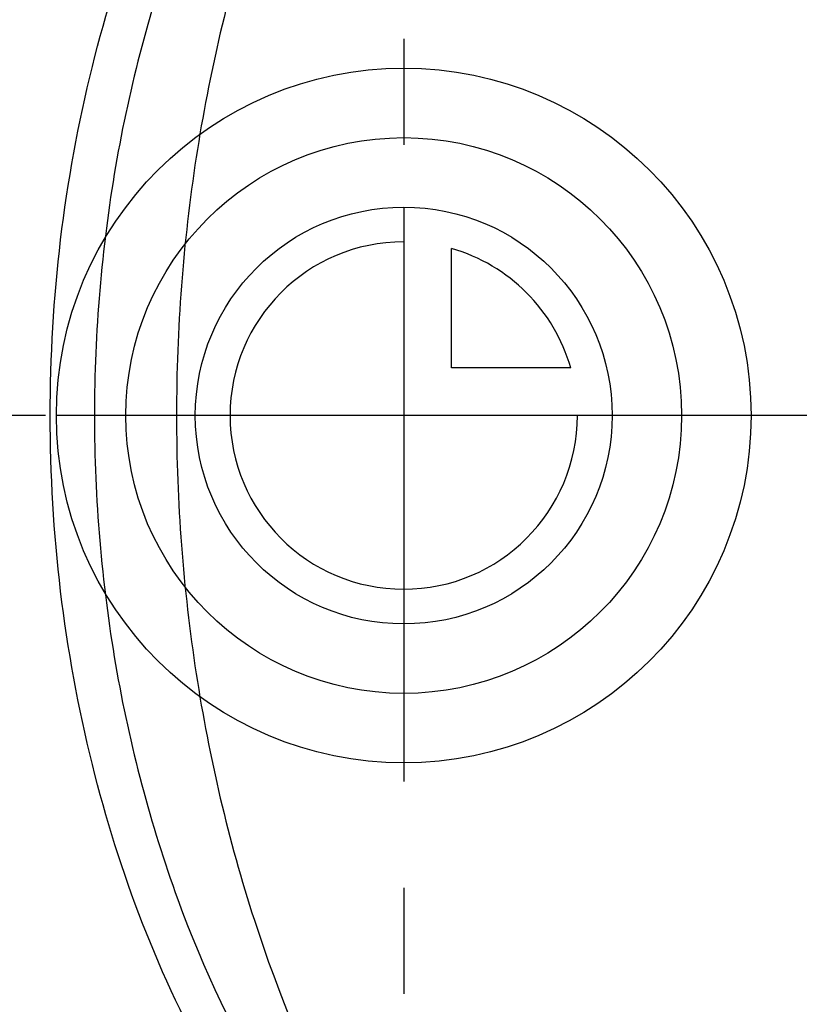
# Model space of a CAD drawing. Header units: millimetres. Extents: x 395 to 606, y 420 to 580.
# Tile 3 of 129: x 449 to 485, y 467 to 512. Entities that reach past the tile are written whole.
import ezdxf

# ---------------------------------------------------------------- set-up
doc = ezdxf.new("R2010")
doc.units = ezdxf.units.MM
doc.header["$LTSCALE"] = 65.185185
doc.linetypes.add('CENTER', pattern=[0.6, 0.375, -0.075, 0.075, -0.075])
doc.linetypes.add('HIDDEN', pattern=[0.2, 0.1, -0.1])
for name, color, linetype in [('ACHSEN_S', 7, 'CONTINUOUS'), ('KOERPER', 7, 'CONTINUOUS'), ('KONST.EL_MIT_GEO', 7, 'CONTINUOUS'), ('KURVEN', 7, 'CONTINUOUS')]:
    doc.layers.add(name, color=color, linetype=linetype)

msp = doc.modelspace()

# ---------------------------------------------------------------- linework, layer by layer
at = {"layer": 'ACHSEN_S', "color": 2, "linetype": 'CENTER'}
for p, q in [((466.311, 579.925), (466.311, 420.075)), ((606.263, 494.125), (394.868, 494.125))]:
    msp.add_line(p, q, dxfattribs=at)
at = {"layer": 'KOERPER', "color": 7, "linetype": 'Continuous'}
for radius, start, end in [(69.05, 96.3508, 83.6492), (68.75, 96.39197, 83.60803)]:
    msp.add_arc((466.311, 494.125), radius, start, end, dxfattribs=at)
at = {"layer": 'KOERPER', "color": 8, "linetype": 'HIDDEN'}
msp.add_arc((466.311, 494.125), 48.5, 89.9999, 270, dxfattribs=at)
msp.add_open_spline([(456.629, 550.259), (453.342, 546.972), (447.398, 539.228), (442.12, 528.054), (439.039, 518.208), (436.762, 507.703), (435.626, 494.125), (436.762, 480.547), (439.039, 470.042), (442.12, 460.196), (447.398, 449.022), (453.342, 441.278), (456.629, 437.991)], degree=3, knots=[0, 0, 0, 0, 0.113965, 0.236796, 0.301026, 0.366612, 0.5, 0.633388, 0.698974, 0.763204, 0.886035, 1, 1, 1, 1], dxfattribs=at)
at = {"layer": 'KOERPER', "color": 7, "linetype": 'Continuous'}
for points, knots in [([(450.029, 494.125), (450.029, 499.523), (451.26, 510.066), (455.902, 522.268), (461.317, 530.403), (465.956, 535.355), (471.135, 539.148), (474.941, 540.857), (476.861, 541.463)], [0, 0, 0, 0, 0.280157, 0.545177, 0.668818, 0.785496, 0.895501, 1, 1, 1, 1]), ([(476.861, 446.787), (474.941, 447.393), (471.135, 449.102), (465.956, 452.895), (461.317, 457.847), (455.902, 465.982), (451.26, 478.184), (450.029, 488.727), (450.029, 494.125)], [0, 0, 0, 0, 0.104499, 0.214504, 0.331182, 0.454823, 0.719843, 1, 1, 1, 1])]:
    msp.add_open_spline(points, degree=3, knots=knots, dxfattribs=at)
at = {"layer": 'KONST.EL_MIT_GEO', "color": 7, "linetype": 'Continuous'}
for radius in [65.506, 64.524, 56.45, 55.8, 48.5]:
    msp.add_circle((466.311, 494.125), radius, dxfattribs=at)
for points, knots in [([(469.548, 536.398), (464.992, 530.847), (459.859, 520.664), (456.442, 505.987), (455.544, 494.125), (456.442, 482.263), (459.859, 467.586), (464.992, 457.403), (469.548, 451.852)], [0, 0, 0, 0, 0.238619, 0.367816, 0.5, 0.632184, 0.761381, 1, 1, 1, 1]), ([(466.562, 533.725), (461.772, 528.935), (457.284, 521.136), (454.155, 511.117), (452.546, 503.704), (452.067, 497.963), (452.067, 494.125)], [0, 0, 0, 0, 0.47214, 0.600955, 0.732487, 1, 1, 1, 1]), ([(452.067, 494.125), (452.067, 490.287), (452.546, 484.546), (454.155, 477.133), (457.284, 467.114), (461.772, 459.315), (466.562, 454.525)], [0, 0, 0, 0, 0.267513, 0.399045, 0.52786, 1, 1, 1, 1])]:
    msp.add_open_spline(points, degree=3, knots=knots, dxfattribs=at)
at = {"layer": 'KURVEN', "color": 40, "linetype": 'Continuous'}
for p, q in [((466.311, 503.725), (466.311, 494.125)), ((468.511, 496.325), (468.511, 501.817)), ((474.003, 496.325), (468.511, 496.325)), ((482.311, 494.125), (450.311, 494.125))]:
    msp.add_line(p, q, dxfattribs=at)
for radius in [16, 12.8, 9.6]:
    msp.add_circle((466.311, 494.125), radius, dxfattribs=at)
for start, end in [(90, 360), (15.962, 74.038)]:
    msp.add_arc((466.311, 494.125), 8, start, end, dxfattribs=at)

doc.saveas('drawing.dxf')
